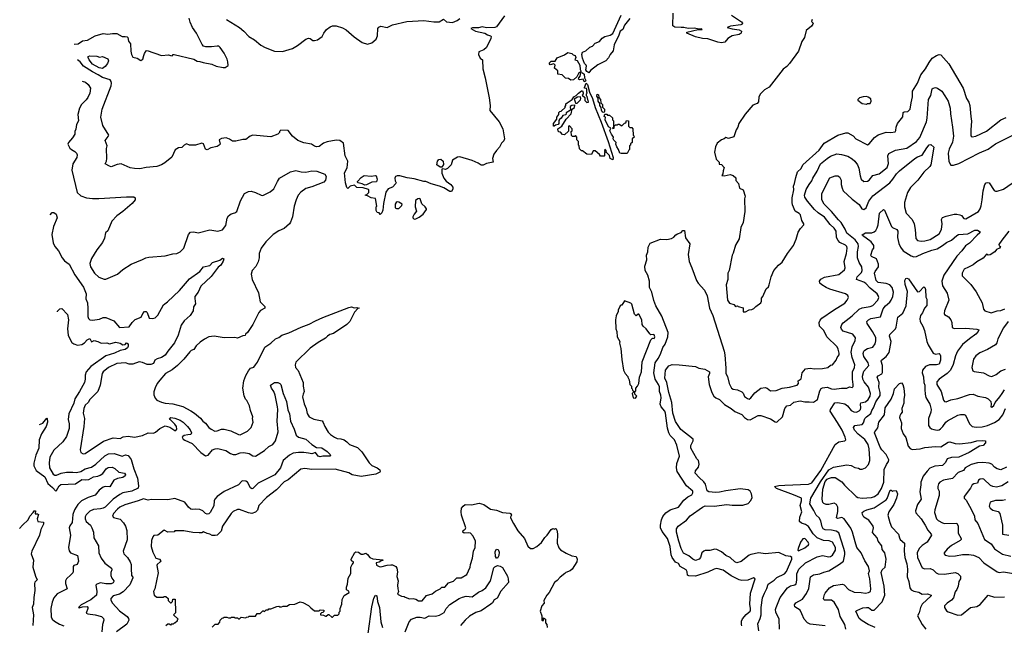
# Model space of a CAD drawing. Extents: x 1771496 to 1971148, y 471553 to 643630.
# Tile 151 of 256: x 1787482 to 1798473, y 559308 to 566064. Entities that reach past the tile are written whole.
import ezdxf

# ---------------------------------------------------------------- set-up
doc = ezdxf.new("R2010")
doc.units = 0

msp = doc.modelspace()

# ---------------------------------------------------------------- linework, layer by layer
at = {"layer": '0CON10XD'}
for points in [[(1788092, 565789), (1788135, 565795), (1788185, 565828), (1788238, 565835), (1788326, 565884), (1788415, 565910), (1788465, 565903), (1788520, 565910), (1788565, 565908), (1788625, 565877), (1788658, 565878), (1788682, 565871), (1788689, 565865), (1788696, 565826), (1788720, 565795), (1788723, 565713), (1788729, 565675), (1788744, 565645), (1788795, 565636), (1788835, 565610), (1788856, 565625), (1788868, 565665), (1788875, 565688), (1788895, 565716), (1788905, 565719), (1789065, 565664), (1789145, 565673), (1789165, 565663), (1789185, 565662), (1789194, 565676), (1789205, 565677), (1789425, 565622), (1789462, 565602), (1789495, 565599), (1789529, 565585), (1789628, 565568), (1789675, 565545), (1789755, 565530), (1789775, 565532), (1789808, 565552), (1789806, 565595), (1789799, 565625), (1789765, 565692), (1789722, 565755), (1789705, 565767), (1789685, 565770), (1789625, 565761), (1789562, 565762), (1789535, 565770), (1789518, 565788), (1789455, 565915), (1789413, 565975), (1789386, 566035), (1789375, 566080)], [(1789790, 566065), (1789935, 565977), (1789986, 565936), (1790042, 565875), (1790105, 565838), (1790175, 565780), (1790223, 565753), (1790325, 565713), (1790415, 565710), (1790528, 565742), (1790585, 565777), (1790675, 565847), (1790705, 565858), (1790723, 565853), (1790755, 565832), (1790775, 565830), (1790805, 565838), (1790857, 565875), (1790877, 565915), (1790906, 565954), (1790948, 565985), (1790975, 565994), (1791015, 565994), (1791085, 565974), (1791125, 565950), (1791215, 565874), (1791305, 565809), (1791365, 565790), (1791415, 565804), (1791462, 565848), (1791478, 565882), (1791482, 565965), (1791491, 565979), (1791515, 565992), (1791583, 565977), (1791644, 566006), (1791805, 566043), (1791995, 566053), (1792105, 566040), (1792165, 566040), (1792215, 566068), (1792245, 566040), (1792315, 566032), (1792365, 566053), (1792395, 566077)], [(1792895, 566105), (1792803, 565985), (1792788, 565975), (1792694, 565974), (1792645, 565985), (1792605, 565973), (1792536, 565974), (1792518, 565965), (1792572, 565935), (1792675, 565915), (1792705, 565895), (1792739, 565885), (1792744, 565875), (1792742, 565855), (1792695, 565755), (1792665, 565729), (1792608, 565705), (1792604, 565676), (1792624, 565634), (1792648, 565615), (1792651, 565515), (1792680, 565415), (1792722, 565192), (1792733, 565105), (1792729, 565049), (1792783, 564987), (1792835, 564924), (1792874, 564845), (1792893, 564735), (1792888, 564712), (1792862, 564688), (1792838, 564642), (1792804, 564606), (1792776, 564564), (1792760, 564515), (1792766, 564474), (1792695, 564460), (1792655, 564442), (1792635, 564442), (1792602, 564465), (1792533, 564493), (1792395, 564533), (1792371, 564529), (1792315, 564498), (1792297, 564445), (1792258, 564405), (1792235, 564393), (1792205, 564400), (1792193, 564397), (1792195, 564350), (1792217, 564295), (1792242, 564262), (1792296, 564226), (1792318, 564195), (1792317, 564173), (1792302, 564148), (1792285, 564147), (1792218, 564188), (1792167, 564207), (1792075, 564234), (1792015, 564258), (1791995, 564260)], [(1794295, 566076), (1794235, 566002), (1794215, 565956), (1794185, 565937), (1794170, 565890), (1794120, 565785), (1794108, 565715), (1794072, 565675), (1794055, 565640), (1794026, 565604), (1793935, 565562), (1793855, 565498), (1793835, 565472), (1793815, 565484), (1793803, 565503), (1793809, 565545), (1793806, 565556), (1793786, 565576), (1793766, 565635), (1793756, 565675), (1793765, 565700), (1793803, 565717), (1793845, 565758), (1793875, 565770), (1793905, 565802), (1793955, 565822), (1793985, 565858), (1794015, 565877), (1794075, 565891), (1794105, 565908), (1794195, 566115)], [(1794865, 565975), (1794795, 565981), (1794774, 565995), (1794778, 566138)], [(1795428, 566115), (1795540, 566040), (1795550, 566025), (1795547, 566015), (1795532, 566005), (1795418, 565992), (1795380, 565975), (1795435, 565960), (1795515, 565952), (1795540, 565935), (1795537, 565915), (1795515, 565897), (1795437, 565883), (1795416, 565874), (1795388, 565855), (1795355, 565813), (1795315, 565807), (1795275, 565814), (1795165, 565851), (1795104, 565854), (1795025, 565871), (1794930, 565915), (1794930, 565925), (1795055, 565953), (1795100, 565955), (1795095, 565960), (1795065, 565957), (1795015, 565969), (1794945, 565966), (1794895, 565977), (1794865, 565975)], [(1796330, 566065), (1796322, 566045), (1796340, 566025), (1796337, 566015), (1796320, 565990), (1796261, 565945), (1796243, 565865), (1796215, 565820), (1796175, 565712), (1796074, 565576), (1796045, 565543), (1796005, 565512), (1795848, 565312), (1795795, 565281), (1795752, 565235), (1795732, 565205), (1795728, 565148), (1795715, 565130), (1795665, 565112), (1795580, 565010), (1795510, 564905), (1795500, 564865), (1795480, 564835), (1795453, 564757), (1795395, 564738), (1795365, 564748), (1795345, 564733), (1795315, 564723), (1795267, 564685), (1795248, 564645), (1795240, 564585), (1795258, 564508), (1795290, 564475), (1795292, 564452), (1795315, 564450), (1795348, 564415), (1795334, 564376), (1795331, 564345), (1795320, 564325), (1795345, 564322), (1795415, 564336), (1795448, 564325), (1795475, 564300), (1795478, 564268), (1795508, 564235), (1795516, 564186), (1795560, 564165), (1795580, 564095), (1795573, 564065), (1795576, 563925), (1795558, 563802), (1795531, 563745), (1795512, 563618), (1795473, 563547), (1795445, 563460), (1795434, 563435), (1795402, 563265), (1795388, 563235), (1795387, 563165), (1795367, 563105), (1795382, 562935), (1795405, 562902), (1795456, 562886), (1795475, 562860), (1795482, 562868), (1795495, 562870), (1795503, 562863), (1795558, 562848), (1795560, 562805), (1795585, 562803)], [(1791995, 564260), (1791885, 564289), (1791808, 564298), (1791725, 564323), (1791695, 564322), (1791677, 564315), (1791670, 564295), (1791674, 564265), (1791684, 564245), (1791681, 564235), (1791645, 564194), (1791596, 564175), (1791570, 564140), (1791543, 564015), (1791535, 563940), (1791525, 563910), (1791505, 563890), (1791495, 563910), (1791472, 563912), (1791462, 563935), (1791462, 563975), (1791470, 563985), (1791455, 564070), (1791405, 564078), (1791365, 564100), (1791340, 564105), (1791358, 564112), (1791380, 564135), (1791380, 564165), (1791375, 564170), (1791315, 564188), (1791245, 564190), (1791218, 564218), (1791172, 564208), (1791145, 564180), (1791135, 564190), (1791119, 564245), (1791109, 564355), (1791138, 564412), (1791144, 564485), (1791117, 564545), (1791097, 564687), (1791055, 564716), (1791015, 564719), (1790915, 564701), (1790874, 564686), (1790825, 564648), (1790797, 564647), (1790775, 564653), (1790740, 564675), (1790655, 564689), (1790588, 564715), (1790527, 564765), (1790478, 564828), (1790397, 564833), (1790383, 564817), (1790382, 564805), (1790365, 564788), (1790285, 564756), (1790084, 564776), (1790054, 564766), (1790005, 564727), (1789974, 564726), (1789895, 564708), (1789858, 564708), (1789825, 564732), (1789786, 564746), (1789735, 564740), (1789708, 564725), (1789720, 564675), (1789710, 564665), (1789685, 564650), (1789615, 564633), (1789575, 564613), (1789555, 564618), (1789535, 564680), (1789515, 564687), (1789445, 564663), (1789377, 564663), (1789345, 564677), (1789318, 564665), (1789293, 564637), (1789255, 564634), (1789217, 564613), (1789181, 564529), (1789104, 564466), (1789065, 564443), (1789013, 564427), (1788894, 564416), (1788825, 564401), (1788765, 564402), (1788715, 564412), (1788615, 564457), (1788572, 564448), (1788505, 564423), (1788485, 564428), (1788438, 564455), (1788452, 564485), (1788456, 564515), (1788453, 564625), (1788458, 564655), (1788436, 564715), (1788471, 564759), (1788476, 564775), (1788411, 564885), (1788388, 564975), (1788404, 565065), (1788502, 565325), (1788506, 565355), (1788505, 565375), (1788492, 565392), (1788405, 565420), (1788360, 565450), (1788295, 565481), (1788195, 565547), (1788159, 565595), (1788129, 565616)], [(1788405, 565521), (1788371, 565525), (1788295, 565568), (1788256, 565615), (1788245, 565641), (1788246, 565654), (1788265, 565660), (1788345, 565656), (1788375, 565647), (1788405, 565652), (1788466, 565626), (1788472, 565605), (1788462, 565575), (1788437, 565543), (1788405, 565521)], [(1793635, 565390), (1793607, 565407), (1793575, 565410), (1793538, 565448), (1793490, 565455), (1793490, 565495), (1793453, 565523), (1793460, 565555), (1793445, 565570), (1793405, 565560), (1793392, 565578), (1793415, 565600), (1793458, 565602), (1793482, 565638), (1793565, 565672), (1793603, 565697), (1793645, 565688), (1793662, 565672), (1793684, 565664), (1793689, 565641), (1793680, 565615), (1793705, 565608), (1793735, 565555), (1793738, 565508), (1793748, 565495), (1793748, 565482), (1793725, 565470), (1793703, 565425), (1793665, 565392), (1793635, 565390)], [(1795585, 562803), (1795625, 562828), (1795655, 562830), (1795678, 562842), (1795698, 562865), (1795756, 562904), (1795764, 562925), (1795763, 562957), (1795778, 562975), (1795815, 563060), (1795840, 563085), (1795850, 563105), (1795872, 563195), (1795900, 563265), (1795952, 563325), (1795995, 563358), (1796054, 563456), (1796120, 563545), (1796151, 563615), (1796173, 563695), (1796197, 563735), (1796236, 563774), (1796236, 563785), (1796214, 563825), (1796198, 563885), (1796185, 563900), (1796138, 563928), (1796109, 563999), (1796104, 564025), (1796107, 564075), (1796125, 564165), (1796120, 564205), (1796133, 564237), (1796146, 564305), (1796164, 564365), (1796205, 564405), (1796224, 564445), (1796405, 564610), (1796462, 564688), (1796615, 564774), (1796705, 564802), (1796725, 564803), (1796785, 564768), (1796815, 564734), (1796945, 564668), (1796965, 564680), (1797025, 564751), (1797065, 564779), (1797155, 564808), (1797205, 564805), (1797255, 564814), (1797262, 564828), (1797266, 564865), (1797281, 564905), (1797340, 564980), (1797345, 565027), (1797355, 565034), (1797395, 565038), (1797422, 565065), (1797432, 565135), (1797448, 565205), (1797449, 565265), (1797505, 565355), (1797543, 565447), (1797595, 565515), (1797633, 565587), (1797669, 565635), (1797715, 565665), (1797745, 565674), (1797765, 565671), (1797853, 565573), (1798015, 565301), (1798053, 565185), (1798077, 565145), (1798090, 565105), (1798098, 564985), (1798107, 564933), (1798098, 564835), (1798099, 564775), (1798104, 564764), (1798115, 564758), (1798155, 564765), (1798275, 564821), (1798435, 564945), (1798495, 564974)], [(1793795, 565370), (1793785, 565376), (1793771, 565401), (1793734, 565394), (1793722, 565402), (1793723, 565415), (1793739, 565435), (1793747, 565473), (1793765, 565471), (1793783, 565455), (1793787, 565415), (1793801, 565385), (1793795, 565370)], [(1788181, 565379), (1788218, 565365), (1788245, 565342), (1788271, 565301), (1788265, 565245), (1788242, 565195), (1788225, 565168), (1788173, 565117), (1788150, 565075), (1788130, 565005), (1788139, 564935), (1788116, 564895), (1788109, 564841), (1788097, 564815), (1788096, 564785), (1788073, 564745), (1788027, 564695), (1788020, 564675), (1788042, 564632), (1788059, 564615), (1788099, 564595), (1788116, 564576), (1788124, 564555), (1788121, 564525), (1788076, 564455), (1788064, 564385), (1788124, 564135), (1788165, 564098), (1788228, 564078), (1788295, 564069), (1788365, 564068), (1788675, 564088), (1788755, 564087), (1788772, 564075), (1788770, 564055), (1788738, 564015), (1788635, 563923), (1788565, 563877), (1788512, 563815), (1788465, 563710), (1788442, 563685), (1788428, 563625), (1788405, 563580), (1788342, 563495), (1788285, 563398), (1788267, 563345), (1788271, 563305), (1788317, 563235), (1788365, 563190), (1788425, 563168), (1788445, 563168), (1788574, 563226), (1788634, 563276), (1788725, 563337), (1788855, 563387), (1788892, 563408), (1788924, 563416), (1789105, 563429), (1789193, 563453), (1789235, 563457), (1789275, 563473), (1789316, 563515), (1789365, 563668), (1789388, 563692), (1789425, 563696), (1789475, 563686), (1789605, 563718), (1789695, 563706), (1789745, 563721), (1789782, 563768), (1789800, 563850), (1789814, 563876), (1789842, 563898), (1789885, 563908), (1789907, 563923), (1789947, 564043), (1789991, 564125), (1790035, 564146), (1790065, 564149), (1790116, 564136), (1790176, 564106), (1790195, 564102), (1790278, 564142), (1790321, 564175), (1790360, 564260), (1790384, 564296), (1790505, 564365), (1790565, 564381), (1790625, 564367), (1790675, 564362), (1790745, 564376), (1790800, 564375), (1790889, 564339), (1790902, 564315), (1790897, 564275), (1790878, 564252), (1790745, 564200), (1790675, 564180), (1790619, 564141), (1790592, 564105), (1790567, 564055), (1790548, 563985), (1790526, 563866), (1790506, 563805), (1790493, 563785), (1790435, 563736), (1790375, 563709), (1790313, 563667), (1790230, 563585), (1790179, 563515), (1790154, 563455), (1790157, 563407), (1790146, 563364), (1790118, 563312), (1790078, 563265), (1790067, 563225), (1790076, 563165), (1790147, 563017), (1790168, 562918), (1790220, 562865), (1790220, 562845), (1790171, 562819), (1790151, 562799), (1790083, 562665), (1790024, 562576), (1790002, 562555), (1789998, 562542), (1789975, 562538), (1789915, 562511), (1789885, 562520), (1789765, 562516), (1789655, 562534), (1789595, 562526), (1789545, 562501), (1789497, 562465), (1789454, 562425), (1789425, 562386), (1789395, 562372), (1789381, 562359), (1789314, 562276), (1789244, 562206), (1789185, 562158), (1789110, 562115), (1789045, 562042), (1789018, 562005), (1788993, 561957), (1788978, 561912), (1788978, 561878), (1788995, 561840), (1789015, 561820), (1789065, 561797), (1789105, 561786), (1789192, 561778), (1789305, 561749), (1789392, 561702), (1789435, 561674), (1789499, 561619), (1789526, 561585), (1789555, 561563), (1789593, 561515), (1789618, 561495), (1789660, 561475), (1789685, 561476), (1789735, 561494), (1789765, 561494), (1789838, 561478), (1789925, 561436), (1789945, 561434), (1790025, 561473), (1790048, 561495), (1790066, 561514), (1790090, 561575), (1790080, 561615), (1790083, 561635), (1790057, 561705), (1790049, 561755), (1790017, 561815), (1790002, 561832), (1789988, 561868), (1789972, 561955), (1789984, 562035), (1790006, 562095), (1790035, 562148), (1790060, 562175), (1790095, 562189), (1790115, 562212), (1790137, 562245), (1790220, 562410), (1790285, 562456), (1790336, 562504), (1790375, 562518), (1790407, 562543), (1790485, 562569), (1790625, 562633), (1790715, 562666), (1790785, 562705), (1790865, 562740), (1791155, 562854), (1791185, 562860), (1791215, 562848), (1791245, 562852), (1791270, 562845), (1791258, 562842), (1791219, 562801), (1791166, 562695), (1791136, 562664), (1790985, 562562), (1790945, 562550), (1790917, 562533), (1790895, 562511), (1790815, 562464), (1790725, 562401), (1790566, 562244), (1790557, 562215), (1790562, 562185), (1790591, 562151), (1790647, 562015), (1790647, 561975), (1790658, 561915), (1790646, 561885), (1790641, 561855), (1790658, 561778), (1790679, 561725), (1790692, 561672), (1790715, 561635), (1790765, 561609), (1790857, 561587), (1790871, 561571), (1790887, 561525), (1790925, 561461), (1790952, 561435), (1790995, 561407), (1791025, 561392), (1791069, 561389), (1791106, 561376), (1791135, 561354), (1791163, 561323), (1791255, 561290), (1791303, 561243), (1791385, 561119), (1791415, 561092), (1791474, 561064), (1791501, 561041), (1791506, 561025), (1791502, 561015), (1791458, 560992), (1791295, 560968), (1791195, 560985), (1791155, 561009), (1791005, 561048), (1790745, 561045), (1790665, 561056), (1790622, 561048), (1790481, 560929), (1790435, 560907), (1790350, 560820), (1790238, 560735), (1790150, 560645), (1790136, 560594), (1790115, 560568), (1790075, 560556), (1790035, 560561), (1789935, 560600), (1789915, 560599), (1789864, 560576), (1789844, 560555), (1789746, 560415), (1789733, 560357), (1789686, 560314), (1789665, 560308), (1789631, 560311), (1789605, 560326), (1789575, 560330), (1789535, 560350), (1789515, 560340), (1789485, 560340), (1789415, 560342), (1789315, 560360), (1789215, 560360), (1789205, 560352), (1789135, 560348), (1789095, 560368), (1789025, 560313), (1788980, 560310), (1788967, 560295), (1788954, 560255), (1788951, 560185), (1788968, 560125), (1789002, 560055), (1789044, 560044), (1789058, 560028), (1789051, 560015), (1789017, 559985), (1789014, 559975), (1789027, 559893), (1788990, 559715), (1788977, 559685), (1788982, 559645), (1789015, 559622), (1789035, 559620), (1789085, 559620), (1789095, 559630), (1789115, 559630), (1789140, 559605), (1789140, 559585), (1789165, 559560), (1789175, 559560), (1789188, 559572), (1789192, 559598), (1789218, 559598), (1789220, 559445), (1789200, 559425), (1789250, 559375), (1789240, 559365), (1789240, 559355), (1789215, 559330), (1789205, 559330), (1789195, 559320), (1789175, 559320), (1789165, 559310), (1789155, 559320), (1789135, 559320), (1789115, 559300)], [(1794105, 564500), (1794074, 564514), (1794065, 564550), (1794032, 564582), (1794030, 564605), (1794015, 564620), (1794010, 564595), (1794020, 564585), (1794010, 564575), (1794010, 564545), (1794005, 564540), (1793965, 564540), (1793955, 564560), (1793905, 564600), (1793885, 564600), (1793865, 564560), (1793813, 564563), (1793765, 564600), (1793755, 564600), (1793733, 564623), (1793727, 564657), (1793720, 564665), (1793720, 564705), (1793700, 564725), (1793700, 564755), (1793685, 564770), (1793675, 564760), (1793655, 564760), (1793642, 564772), (1793640, 564815), (1793650, 564825), (1793650, 564845), (1793618, 564878), (1793610, 564875), (1793608, 564822), (1793565, 564780), (1793542, 564782), (1793518, 564808), (1793502, 564812), (1793492, 564822), (1793490, 564845), (1793533, 564877), (1793582, 564955), (1793640, 565015), (1793650, 565065), (1793674, 565086), (1793680, 565110), (1793644, 565106), (1793629, 565095), (1793630, 565055), (1793584, 565026), (1793577, 565003), (1793546, 564994), (1793528, 564965), (1793508, 564952), (1793501, 564939), (1793501, 564905), (1793495, 564893), (1793462, 564888), (1793450, 564875), (1793440, 564875), (1793440, 564905), (1793477, 564953), (1793480, 564975), (1793500, 565005), (1793502, 565028), (1793512, 565038), (1793528, 565042), (1793570, 565085), (1793570, 565095), (1793580, 565105), (1793580, 565125), (1793592, 565138), (1793650, 565175), (1793667, 565203), (1793695, 565217), (1793719, 565245), (1793755, 565271), (1793765, 565270), (1793773, 565247), (1793772, 565235), (1793763, 565223), (1793790, 565195), (1793792, 565162), (1793815, 565140), (1793830, 565145), (1793817, 565207), (1793810, 565215), (1793810, 565235), (1793818, 565245), (1793812, 565255), (1793814, 565285), (1793808, 565295), (1793788, 565298), (1793786, 565306), (1793805, 565354), (1793820, 565340), (1793844, 565254), (1793876, 565186), (1793908, 565085), (1793975, 564922), (1794051, 564705), (1794108, 564525), (1794105, 564500)], [(1794609, 562285), (1794635, 562334), (1794660, 562405), (1794688, 562445), (1794719, 562525), (1794720, 562575), (1794649, 562755), (1794583, 562873), (1794561, 562931), (1794540, 563025), (1794513, 563075), (1794513, 563145), (1794494, 563214), (1794466, 563265), (1794459, 563315), (1794483, 563385), (1794480, 563435), (1794493, 563475), (1794499, 563525), (1794519, 563571), (1794635, 563615), (1794705, 563613), (1794758, 563622), (1794784, 563636), (1794808, 563662), (1794825, 563676), (1794865, 563690), (1794885, 563711), (1794903, 563713), (1794915, 563632), (1794964, 563565), (1794945, 563445), (1794954, 563365), (1794986, 563295), (1795036, 563155), (1795055, 563123), (1795128, 563045), (1795155, 562983), (1795182, 562845), (1795221, 562765), (1795345, 562365), (1795354, 562325), (1795364, 562175), (1795365, 562117), (1795382, 562085), (1795401, 562005), (1795427, 561955), (1795445, 561941), (1795495, 561934), (1795545, 561911), (1795558, 561898), (1795575, 561862), (1795605, 561837), (1795625, 561831), (1795645, 561846), (1795688, 561902), (1795755, 561955), (1795805, 561961), (1795826, 561955), (1795865, 561925), (1795925, 561928), (1795995, 561955), (1796074, 561966), (1796162, 561988), (1796176, 562004), (1796174, 562036), (1796205, 562058), (1796216, 562125), (1796255, 562169), (1796305, 562177), (1796355, 562170), (1796445, 562172), (1796505, 562184), (1796535, 562208), (1796555, 562212), (1796597, 562265), (1796607, 562295), (1796629, 562325), (1796631, 562345), (1796618, 562388), (1796606, 562416), (1796493, 562525), (1796458, 562595), (1796411, 562645), (1796407, 562685), (1796417, 562713), (1796438, 562735), (1796567, 562823), (1796695, 562900), (1796721, 562935), (1796733, 562965), (1796725, 562988), (1796702, 563005), (1796526, 563056), (1796486, 563075), (1796435, 563106), (1796416, 563125), (1796411, 563145), (1796425, 563169), (1796465, 563191), (1796625, 563222), (1796690, 563275), (1796698, 563295), (1796684, 563365), (1796712, 563455), (1796721, 563515), (1796715, 563535), (1796700, 563550), (1796639, 563579), (1796619, 563599), (1796601, 563635), (1796597, 563705), (1796575, 563738), (1796529, 563779), (1796465, 563860), (1796395, 563910), (1796355, 563947), (1796275, 564041), (1796247, 564085), (1796243, 564105), (1796261, 564169), (1796294, 564226), (1796326, 564265), (1796337, 564295), (1796385, 564375), (1796421, 564455), (1796495, 564516), (1796535, 564540), (1796605, 564566), (1796655, 564561), (1796725, 564543), (1796775, 564511), (1796805, 564485), (1796835, 564444), (1796848, 564408), (1796863, 564323), (1796876, 564285), (1796905, 564258), (1796945, 564261), (1796965, 564275), (1797004, 564326), (1797075, 564345), (1797166, 564414), (1797179, 564461), (1797172, 564545), (1797185, 564570), (1797260, 564610), (1797385, 564632), (1797494, 564705), (1797529, 564751), (1797605, 564925), (1797614, 564965), (1797629, 565175), (1797652, 565218), (1797669, 565291), (1797679, 565301), (1797705, 565308), (1797728, 565298), (1797775, 565266), (1797810, 565215), (1797846, 565155), (1797869, 565075), (1797872, 565015), (1797897, 564865), (1797905, 564765), (1797895, 564697), (1797859, 564621), (1797846, 564576), (1797855, 564482), (1797875, 564441), (1797905, 564439), (1797965, 564459), (1798195, 564577), (1798295, 564620), (1798375, 564678), (1798605, 564795)], [(1793690, 565130), (1793705, 565132), (1793741, 565169), (1793748, 565185), (1793743, 565203), (1793709, 565201), (1793673, 565177), (1793690, 565130)], [(1793995, 565030), (1793985, 565037), (1793976, 565055), (1793973, 565085), (1793960, 565105), (1793958, 565128), (1793941, 565155), (1793938, 565188), (1793925, 565210), (1793928, 565232), (1793943, 565225), (1793948, 565195), (1793967, 565175), (1793968, 565135), (1793988, 565118), (1793988, 565088), (1794010, 565065), (1794012, 565038), (1794005, 565032), (1793995, 565030)], [(1796935, 565122), (1796945, 565130), (1796975, 565130), (1796988, 565155), (1796985, 565180), (1796955, 565200), (1796935, 565208), (1796897, 565203), (1796858, 565192), (1796840, 565175), (1796840, 565165), (1796885, 565130), (1796935, 565122)], [(1794265, 564570), (1794195, 564570), (1794182, 564575), (1794168, 564615), (1794148, 564645), (1794138, 564675), (1794140, 564695), (1794115, 564718), (1794108, 564735), (1794110, 564755), (1794087, 564785), (1794070, 564825), (1794080, 564855), (1794055, 564868), (1794019, 564945), (1794020, 564975), (1794008, 564985), (1794015, 565010), (1794035, 565010), (1794045, 565000), (1794068, 564998), (1794098, 564968), (1794100, 564945), (1794110, 564935), (1794110, 564865), (1794100, 564855), (1794105, 564850), (1794118, 564852), (1794120, 564875), (1794135, 564890), (1794155, 564890), (1794162, 564898), (1794175, 564900), (1794205, 564880), (1794232, 564908), (1794248, 564912), (1794255, 564940), (1794280, 564935), (1794280, 564875), (1794292, 564862), (1794315, 564860), (1794328, 564848), (1794330, 564775), (1794338, 564768), (1794340, 564755), (1794320, 564735), (1794320, 564695), (1794302, 564678), (1794300, 564665), (1794290, 564655), (1794290, 564615), (1794282, 564608), (1794265, 564570)], [(1794840, 560245), (1794814, 560346), (1794816, 560385), (1794832, 560415), (1794925, 560482), (1794965, 560529), (1795103, 560627), (1795135, 560640), (1795235, 560638), (1795377, 560657), (1795435, 560649), (1795555, 560647), (1795614, 560665), (1795645, 560699), (1795657, 560735), (1795650, 560775), (1795635, 560805), (1795615, 560818), (1795525, 560829), (1795365, 560808), (1795295, 560792), (1795250, 560790), (1795175, 560797), (1795158, 560808), (1795138, 560882), (1795120, 560910), (1795066, 560956), (1795023, 561005), (1795025, 561030), (1795059, 561071), (1795069, 561105), (1795060, 561145), (1795042, 561165), (1794975, 561285), (1794975, 561315), (1795000, 561365), (1795001, 561385), (1794862, 561492), (1794803, 561583), (1794773, 561673), (1794761, 561795), (1794728, 561905), (1794707, 562017), (1794683, 562065), (1794692, 562155), (1794728, 562202), (1794765, 562217), (1794844, 562214), (1795025, 562196), (1795065, 562178), (1795130, 562165), (1795184, 562135), (1795184, 562115), (1795169, 562081), (1795179, 561995), (1795209, 561905), (1795231, 561865), (1795254, 561845), (1795296, 561827), (1795350, 561770), (1795425, 561725), (1795465, 561692), (1795545, 561661), (1795575, 561625), (1795605, 561603), (1795635, 561599), (1795725, 561647), (1795755, 561649), (1795862, 561612), (1795915, 561578), (1795935, 561572), (1795996, 561635), (1796022, 561725), (1796046, 561756), (1796085, 561764), (1796125, 561796), (1796195, 561813), (1796245, 561799), (1796295, 561802), (1796345, 561796), (1796389, 561825), (1796415, 561924), (1796430, 561950), (1796445, 561958), (1796495, 561965), (1796546, 561946), (1796575, 561942), (1796655, 561955), (1796715, 561955), (1796745, 561967), (1796775, 561962), (1796785, 561970), (1796788, 561995), (1796778, 562055), (1796780, 562135), (1796801, 562185), (1796806, 562215), (1796775, 562294), (1796763, 562355), (1796776, 562415), (1796808, 562485), (1796813, 562515), (1796784, 562554), (1796675, 562589), (1796655, 562612), (1796649, 562629), (1796658, 562662), (1796675, 562681), (1796775, 562760), (1796855, 562834), (1796885, 562848), (1796975, 562863), (1797005, 562874), (1797060, 562935), (1797071, 562965), (1797067, 562987), (1797056, 563005), (1796977, 563067), (1796929, 563119), (1796905, 563136), (1796824, 563165), (1796831, 563195), (1796878, 563245), (1796888, 563265), (1796882, 563305), (1796853, 563355), (1796836, 563406), (1796835, 563475), (1796846, 563535), (1796842, 563565), (1796808, 563608), (1796715, 563682), (1796697, 563727), (1796651, 563801), (1796622, 563832), (1796545, 563923), (1796461, 564005), (1796435, 564055), (1796435, 564123), (1796525, 564299), (1796585, 564322), (1796615, 564321), (1796635, 564310), (1796654, 564275), (1796652, 564225), (1796663, 564183), (1796676, 564156), (1796775, 564061), (1796853, 564003), (1796882, 563955), (1796905, 563948), (1796930, 563965), (1796960, 564040), (1797005, 564097), (1797195, 564245), (1797230, 564285), (1797270, 564345), (1797305, 564376), (1797475, 564517), (1797505, 564535), (1797558, 564552), (1797608, 564635), (1797635, 564666), (1797655, 564672), (1797685, 564640), (1797654, 564445), (1797641, 564425), (1797576, 564364), (1797510, 564275), (1797425, 564193), (1797392, 564135), (1797358, 564025), (1797360, 563975), (1797377, 563905), (1797445, 563834), (1797467, 563785), (1797479, 563725), (1797485, 563623), (1797505, 563602), (1797547, 563593), (1797585, 563595), (1797645, 563613), (1797748, 563675), (1797771, 563725), (1797781, 563785), (1797771, 563835), (1797784, 563856), (1797825, 563872), (1797915, 563894), (1797944, 563894), (1797978, 563888), (1797995, 563878), (1798022, 563845), (1798045, 563844), (1798185, 563924), (1798205, 563955), (1798214, 563986), (1798228, 564055), (1798238, 564155), (1798255, 564227), (1798271, 564245), (1798285, 564249), (1798305, 564242), (1798360, 564160), (1798375, 564152), (1798395, 564152), (1798466, 564174), (1798561, 564239)], [(1792175, 564418), (1792139, 564445), (1792147, 564485), (1792160, 564505), (1792185, 564508), (1792208, 564485), (1792213, 564447), (1792195, 564420), (1792175, 564418)], [(1791335, 564218), (1791305, 564232), (1791262, 564242), (1791252, 564252), (1791252, 564258), (1791295, 564303), (1791326, 564324), (1791405, 564320), (1791455, 564327), (1791462, 564322), (1791474, 564285), (1791465, 564256), (1791415, 564251), (1791355, 564220), (1791335, 564218)], [(1791885, 563840), (1791905, 563842), (1791941, 563859), (1791986, 563894), (1792022, 563945), (1792022, 563955), (1792007, 563975), (1791970, 564010), (1791954, 564064), (1791945, 564070), (1791925, 564066), (1791902, 564045), (1791898, 563975), (1791912, 563928), (1791884, 563896), (1791870, 563865), (1791870, 563855), (1791885, 563840)], [(1791687, 563957), (1791715, 563958), (1791748, 563992), (1791750, 564005), (1791715, 564029), (1791695, 564031), (1791684, 564025), (1791672, 564005), (1791674, 563964), (1791687, 563957)], [(1787822, 563886), (1787845, 563911), (1787865, 563913), (1787890, 563895), (1787901, 563855), (1787859, 563755), (1787842, 563668), (1787856, 563575), (1787875, 563535), (1787914, 563485), (1787955, 563406), (1787982, 563375), (1788035, 563335), (1788097, 563217), (1788195, 563081), (1788224, 563005), (1788222, 562948), (1788240, 562905), (1788242, 562842), (1788243, 562753), (1788250, 562730), (1788265, 562716), (1788295, 562713), (1788373, 562724), (1788415, 562740), (1788445, 562740), (1788535, 562706), (1788595, 562629), (1788705, 562639), (1788738, 562685), (1788772, 562718), (1788839, 562745), (1788856, 562785), (1788875, 562808), (1788895, 562808), (1788906, 562796), (1788926, 562735), (1788965, 562729), (1788995, 562739), (1789025, 562766), (1789089, 562881), (1789134, 562915), (1789268, 563042), (1789379, 563171), (1789494, 563256), (1789535, 563308), (1789605, 563320), (1789635, 563356), (1789718, 563382), (1789745, 563402), (1789762, 563395), (1789755, 563370), (1789726, 563325), (1789698, 563302), (1789620, 563200), (1789505, 563091), (1789474, 563025), (1789439, 562975), (1789436, 562955), (1789445, 562895), (1789422, 562859), (1789420, 562815), (1789386, 562765), (1789317, 562703), (1789286, 562655), (1789251, 562545), (1789212, 562458), (1789135, 562366), (1789108, 562322), (1789065, 562294), (1789018, 562282), (1788990, 562265), (1788975, 562229), (1788945, 562219), (1788905, 562217), (1788855, 562239), (1788815, 562246), (1788745, 562221), (1788705, 562222), (1788665, 562235), (1788565, 562228), (1788475, 562182), (1788415, 562135), (1788403, 562115), (1788380, 561985), (1788354, 561916), (1788265, 561828), (1788246, 561794), (1788215, 561762), (1788198, 561725), (1788191, 561675), (1788205, 561615), (1788200, 561525), (1788156, 561265), (1788166, 561236), (1788189, 561219), (1788215, 561226), (1788419, 561361), (1788525, 561398), (1788605, 561393), (1788639, 561411), (1788695, 561416), (1788765, 561405), (1788855, 561426), (1788915, 561453), (1788975, 561450), (1788999, 561461), (1789048, 561502), (1789105, 561532), (1789158, 561518), (1789215, 561480), (1789225, 561481), (1789236, 561495), (1789234, 561525), (1789215, 561553), (1789162, 561605), (1789156, 561615), (1789168, 561625), (1789215, 561620), (1789274, 561595), (1789306, 561575), (1789355, 561527), (1789385, 561488), (1789401, 561455), (1789392, 561438), (1789358, 561432), (1789317, 561425), (1789302, 561415), (1789297, 561405), (1789309, 561385), (1789325, 561372), (1789408, 561335), (1789505, 561237), (1789555, 561200), (1789585, 561207), (1789635, 561265), (1789665, 561278), (1789695, 561281), (1789785, 561259), (1789834, 561224), (1789865, 561212), (1789895, 561213), (1789945, 561230), (1789985, 561235), (1790045, 561226), (1790085, 561197), (1790116, 561194), (1790215, 561257), (1790265, 561301), (1790307, 561325), (1790338, 561365), (1790366, 561465), (1790358, 561585), (1790365, 561715), (1790362, 561745), (1790334, 561874), (1790320, 561915), (1790293, 561955), (1790283, 561985), (1790325, 562018), (1790365, 562016), (1790386, 562005), (1790396, 561995), (1790423, 561895), (1790460, 561805), (1790475, 561713), (1790494, 561665), (1790506, 561585), (1790545, 561496), (1790567, 561427), (1790595, 561406), (1790675, 561386), (1790745, 561325), (1790795, 561291), (1790856, 561286), (1790915, 561247), (1790947, 561215), (1790953, 561205), (1790946, 561194), (1790866, 561194), (1790835, 561187), (1790815, 561194), (1790785, 561236), (1790745, 561222), (1790707, 561227), (1790655, 561237), (1790595, 561237), (1790535, 561227), (1790495, 561206), (1790423, 561145), (1790395, 561065), (1790331, 560985), (1790143, 560895), (1790085, 560834), (1790075, 560831), (1790060, 560840), (1790024, 560905), (1790005, 560917), (1789975, 560920), (1789962, 560915), (1789925, 560875), (1789765, 560799), (1789686, 560745), (1789662, 560715), (1789654, 560696), (1789649, 560641), (1789609, 560565), (1789595, 560550), (1789575, 560548), (1789555, 560555), (1789526, 560586), (1789495, 560599), (1789445, 560602), (1789415, 560598), (1789394, 560604), (1789365, 560624), (1789325, 560680), (1789215, 560722), (1789135, 560708), (1788949, 560711), (1788915, 560704), (1788865, 560718), (1788805, 560695), (1788655, 560650), (1788601, 560625), (1788575, 560603), (1788531, 560555), (1788519, 560525), (1788531, 560511), (1788605, 560492), (1788642, 560452), (1788664, 560415), (1788680, 560365), (1788682, 560262), (1788636, 560135), (1788646, 560105), (1788685, 560064), (1788716, 560015), (1788727, 559985), (1788727, 559943), (1788730, 559865), (1788746, 559846), (1788746, 559836), (1788711, 559759), (1788638, 559682), (1788595, 559656), (1788525, 559635), (1788499, 559605), (1788500, 559590), (1788519, 559555), (1788595, 559468), (1788682, 559405), (1788697, 559385), (1788702, 559365), (1788679, 559321), (1788564, 559235)], [(1795962, 559375), (1795923, 559455), (1795921, 559485), (1795928, 559505), (1795973, 559617), (1796054, 559726), (1796085, 559749), (1796135, 559758), (1796150, 559770), (1796158, 559812), (1796159, 559881), (1796179, 559935), (1796255, 560004), (1796385, 560073), (1796445, 560086), (1796515, 560073), (1796535, 560076), (1796555, 560092), (1796590, 560145), (1796589, 560175), (1796555, 560235), (1796520, 560250), (1796455, 560255), (1796383, 560283), (1796338, 560328), (1796289, 560409), (1796255, 560433), (1796208, 560448), (1796189, 560465), (1796190, 560515), (1796214, 560575), (1796194, 560645), (1796208, 560695), (1796208, 560725), (1796120, 560765), (1795930, 560835), (1795910, 560855), (1795955, 560866), (1796025, 560872), (1796286, 560884), (1796325, 560896), (1796425, 561035), (1796584, 561326), (1796626, 561355), (1796694, 561366), (1796703, 561375), (1796698, 561405), (1796665, 561485), (1796610, 561570), (1796529, 561695), (1796532, 561715), (1796582, 561788), (1796615, 561792), (1796695, 561777), (1796723, 561755), (1796765, 561705), (1796795, 561689), (1796825, 561687), (1796855, 561701), (1796868, 561715), (1796873, 561735), (1796867, 561775), (1796872, 561788), (1796925, 561799), (1796955, 561827), (1796975, 561863), (1796978, 561895), (1796956, 561965), (1796909, 562025), (1796895, 562055), (1796892, 562088), (1796905, 562144), (1796961, 562205), (1796953, 562235), (1796904, 562305), (1796899, 562341), (1796904, 562365), (1796915, 562378), (1796946, 562395), (1797005, 562412), (1797032, 562448), (1797039, 562481), (1797038, 562518), (1797002, 562585), (1796944, 562675), (1796939, 562695), (1796957, 562715), (1796985, 562730), (1797090, 562750), (1797120, 562840), (1797147, 562873), (1797195, 562911), (1797211, 562935), (1797228, 562975), (1797238, 563025), (1797223, 563075), (1797196, 563105), (1797155, 563121), (1797065, 563133), (1797043, 563155), (1797026, 563235), (1797033, 563255), (1797069, 563305), (1797068, 563338), (1797048, 563395), (1796992, 563422), (1796983, 563435), (1797002, 563495), (1797016, 563515), (1797016, 563545), (1796987, 563585), (1796891, 563655), (1796888, 563665), (1796923, 563687), (1796993, 563687), (1797022, 563698), (1797039, 563711), (1797055, 563740), (1797066, 563775), (1797081, 563905), (1797125, 563948), (1797135, 563940), (1797215, 563756), (1797225, 563744), (1797272, 563722), (1797284, 563705), (1797281, 563635), (1797296, 563566), (1797316, 563525), (1797346, 563485), (1797435, 563428), (1797465, 563418), (1797495, 563422), (1797565, 563457), (1797665, 563493), (1797723, 563507), (1797785, 563544), (1797830, 563580), (1797885, 563603), (1797944, 563656), (1797963, 563667), (1798065, 563676), (1798145, 563716), (1798175, 563717), (1798205, 563698), (1798202, 563685), (1798169, 563661), (1798085, 563570), (1798040, 563540), (1798001, 563485), (1797944, 563426), (1797800, 563215), (1797776, 563145), (1797782, 563095), (1797834, 563014), (1797855, 562935), (1797806, 562815), (1797801, 562785), (1797806, 562776), (1797849, 562749), (1797876, 562716), (1797887, 562685), (1797890, 562630), (1797915, 562619), (1798045, 562621), (1798165, 562612), (1798189, 562605), (1798183, 562585), (1798156, 562555), (1798084, 562504), (1798005, 562441), (1797950, 562365), (1797928, 562315), (1797904, 562216), (1797872, 562155), (1797834, 562116), (1797746, 562054), (1797722, 562025), (1797722, 561995), (1797768, 561915), (1797795, 561820), (1797805, 561805), (1797825, 561800), (1797875, 561824), (1797955, 561838), (1798085, 561882), (1798126, 561886), (1798178, 561865), (1798265, 561850), (1798293, 561835), (1798322, 561805), (1798328, 561775), (1798323, 561745), (1798333, 561743), (1798355, 561761), (1798373, 561795), (1798423, 561855), (1798448, 561895), (1798475, 561936)], [(1798524, 563705), (1798444, 563606), (1798413, 563555), (1798415, 563540), (1798430, 563535), (1798420, 563515), (1798385, 563500), (1798366, 563474), (1798315, 563440), (1798295, 563437), (1798275, 563447), (1798237, 563403), (1798165, 563364), (1798125, 563330), (1798075, 563304), (1798025, 563281), (1798002, 563235), (1798002, 563205), (1798098, 563108), (1798158, 563028), (1798226, 562905), (1798242, 562835), (1798257, 562815), (1798325, 562794), (1798395, 562815), (1798435, 562819), (1798481, 562839)], [(1796475, 559301), (1796305, 559322), (1796275, 559337), (1796241, 559375), (1796215, 559436), (1796195, 559476), (1796136, 559515), (1796133, 559535), (1796145, 559559), (1796220, 559600), (1796267, 559663), (1796292, 559718), (1796311, 559849), (1796345, 559870), (1796415, 559882), (1796458, 559902), (1796515, 559917), (1796635, 559990), (1796679, 560025), (1796694, 560096), (1796693, 560125), (1796683, 560163), (1796625, 560339), (1796595, 560359), (1796545, 560369), (1796475, 560371), (1796451, 560385), (1796439, 560405), (1796427, 560475), (1796406, 560505), (1796373, 560535), (1796348, 560588), (1796301, 560661), (1796315, 560725), (1796422, 560908), (1796515, 561041), (1796565, 561073), (1796715, 561099), (1796765, 561090), (1796805, 561069), (1796845, 561061), (1796865, 561051), (1796885, 561050), (1796925, 561066), (1796958, 561102), (1796973, 561145), (1796973, 561165), (1796964, 561275), (1796953, 561325), (1796915, 561380), (1796841, 561441), (1796800, 561485), (1796790, 561515), (1796804, 561536), (1796885, 561549), (1796902, 561568), (1796918, 561615), (1796935, 561635), (1796985, 561669), (1796995, 561705), (1797013, 561735), (1797038, 561802), (1797088, 561872), (1797089, 561905), (1797071, 561965), (1797075, 562015), (1797056, 562075), (1797065, 562090), (1797105, 562113), (1797113, 562127), (1797112, 562205), (1797098, 562255), (1797104, 562266), (1797155, 562305), (1797189, 562351), (1797210, 562475), (1797193, 562535), (1797197, 562553), (1797257, 562615), (1797266, 562635), (1797284, 562745), (1797340, 562790), (1797378, 562872), (1797393, 563033), (1797365, 563108), (1797362, 563155), (1797375, 563178), (1797385, 563180), (1797405, 563171), (1797505, 563028), (1797525, 563031), (1797575, 563083), (1797585, 563078), (1797592, 563052), (1797598, 562968), (1797610, 562945), (1797610, 562885), (1797608, 562875), (1797583, 562847), (1797561, 562795), (1797538, 562762), (1797529, 562725), (1797534, 562695), (1797564, 562645), (1797583, 562595), (1797607, 562475), (1797623, 562435), (1797679, 562345), (1797705, 562333), (1797745, 562341), (1797755, 562333), (1797761, 562315), (1797762, 562265), (1797745, 562222), (1797715, 562213), (1797638, 562212), (1797594, 562195), (1797560, 562155), (1797556, 562125), (1797571, 562081), (1797576, 562016), (1797588, 561985), (1797587, 561937), (1797589, 561885), (1797598, 561848), (1797641, 561775), (1797656, 561715), (1797654, 561685), (1797629, 561615), (1797629, 561535), (1797643, 561513), (1797661, 561501), (1797685, 561491), (1797725, 561486), (1797745, 561488), (1797762, 561498), (1797789, 561525), (1797822, 561575), (1797841, 561589), (1797955, 561653), (1797985, 561659), (1798025, 561659), (1798041, 561651), (1798084, 561555), (1798115, 561525), (1798158, 561518), (1798225, 561520), (1798285, 561535), (1798365, 561571), (1798415, 561604), (1798456, 561654), (1798485, 561725)], [(1794355, 561840), (1794370, 561865), (1794350, 561885), (1794350, 561915), (1794360, 561925), (1794360, 561955), (1794380, 561975), (1794392, 562005), (1794400, 562075), (1794422, 562135), (1794432, 562248), (1794528, 562492), (1794545, 562510), (1794565, 562508), (1794571, 562525), (1794565, 562548), (1794555, 562552), (1794528, 562548), (1794515, 562558), (1794477, 562615), (1794442, 562645), (1794430, 562665), (1794428, 562715), (1794395, 562780), (1794385, 562780), (1794365, 562760), (1794345, 562780), (1794315, 562890), (1794305, 562900), (1794235, 562928), (1794205, 562880), (1794195, 562880), (1794185, 562870), (1794162, 562825), (1794162, 562808), (1794141, 562759), (1794132, 562715), (1794138, 562615), (1794148, 562585), (1794152, 562525), (1794180, 562475), (1794178, 562455), (1794194, 562394), (1794204, 562274), (1794224, 562154), (1794240, 562115), (1794270, 562085), (1794270, 562075), (1794287, 562047), (1794293, 561993), (1794310, 561975), (1794310, 561955), (1794320, 561945), (1794322, 561932), (1794340, 561915), (1794320, 561895), (1794330, 561845), (1794355, 561840)], [(1787903, 562804), (1787905, 562812), (1787932, 562838), (1787952, 562842), (1788016, 562776), (1788028, 562715), (1788017, 562615), (1788024, 562544), (1788045, 562495), (1788065, 562464), (1788085, 562447), (1788127, 562433), (1788175, 562441), (1788205, 562460), (1788235, 562493), (1788265, 562508), (1788285, 562471), (1788315, 562484), (1788354, 562474), (1788390, 562455), (1788455, 562459), (1788485, 562449), (1788555, 562466), (1788605, 562456), (1788635, 562438), (1788658, 562442), (1788675, 562459), (1788695, 562446), (1788695, 562420), (1788685, 562403), (1788661, 562385), (1788605, 562375), (1788540, 562345), (1788445, 562315), (1788278, 562195), (1788225, 562135), (1788212, 562098), (1788215, 562055), (1788204, 562015), (1788150, 561915), (1788097, 561835), (1788087, 561785), (1788032, 561665), (1788022, 561605), (1788034, 561554), (1788034, 561505), (1788006, 561415), (1787964, 561356), (1787865, 561262), (1787819, 561185), (1787812, 561122), (1787814, 561066), (1787855, 560994), (1787873, 560983), (1787894, 560984), (1787946, 561004), (1788005, 561015), (1788075, 561017), (1788115, 561011), (1788165, 561025), (1788215, 561054), (1788285, 561071), (1788331, 561105), (1788433, 561197), (1788475, 561221), (1788536, 561226), (1788625, 561196), (1788665, 561208), (1788692, 561202), (1788725, 561158), (1788755, 561053), (1788799, 560950), (1788807, 560865), (1788803, 560837), (1788735, 560804), (1788635, 560784), (1788602, 560768), (1788525, 560715), (1788435, 560625), (1788415, 560613), (1788385, 560607), (1788305, 560598), (1788265, 560582), (1788225, 560540), (1788214, 560516), (1788213, 560495), (1788226, 560466), (1788271, 560425), (1788288, 560395), (1788306, 560345), (1788311, 560285), (1788362, 560195), (1788367, 560115), (1788393, 560055), (1788431, 560001), (1788509, 559945), (1788512, 559925), (1788501, 559895), (1788499, 559865), (1788511, 559835), (1788534, 559805), (1788534, 559795), (1788525, 559780), (1788505, 559772), (1788445, 559770), (1788385, 559781), (1788342, 559768), (1788334, 559755), (1788344, 559685), (1788338, 559645), (1788278, 559592), (1788167, 559535), (1788138, 559505), (1788145, 559501), (1788185, 559513), (1788235, 559516), (1788244, 559505), (1788243, 559495), (1788223, 559443), (1788242, 559435), (1788325, 559425), (1788395, 559406), (1788419, 559385), (1788422, 559365), (1788405, 559315), (1788399, 559235)], [(1798517, 562695), (1798464, 562625), (1798401, 562505), (1798390, 562460), (1798375, 562437), (1798284, 562386), (1798201, 562349), (1798155, 562314), (1798131, 562275), (1798110, 562185), (1798123, 562145), (1798138, 562138), (1798243, 562123), (1798305, 562092), (1798335, 562084), (1798382, 562105), (1798435, 562147), (1798485, 562166)], [(1795542, 559302), (1795539, 559315), (1795541, 559355), (1795551, 559379), (1795591, 559429), (1795635, 559464), (1795639, 559475), (1795642, 559495), (1795633, 559545), (1795640, 559665), (1795693, 559825), (1795675, 559836), (1795610, 559810), (1795545, 559808), (1795514, 559815), (1795425, 559859), (1795335, 559922), (1795265, 559940), (1795235, 559935), (1795165, 559902), (1795025, 559856), (1794950, 559860), (1794938, 559868), (1794933, 559905), (1794921, 559925), (1794854, 559964), (1794836, 559996), (1794802, 560012), (1794765, 560064), (1794755, 560095), (1794743, 560185), (1794715, 560275), (1794656, 560355), (1794637, 560395), (1794635, 560425), (1794645, 560485), (1794660, 560520), (1794695, 560562), (1794745, 560595), (1794835, 560625), (1794897, 560703), (1794939, 560741), (1794984, 560765), (1794997, 560785), (1794997, 560805), (1794925, 560865), (1794821, 561025), (1794814, 561065), (1794817, 561113), (1794846, 561195), (1794819, 561319), (1794791, 561375), (1794745, 561425), (1794729, 561455), (1794715, 561507), (1794692, 561675), (1794684, 561695), (1794643, 561745), (1794630, 561775), (1794642, 561845), (1794640, 561875), (1794625, 561915), (1794625, 561967), (1794615, 561995), (1794577, 562055), (1794561, 562125), (1794576, 562234), (1794609, 562285)], [(1796704, 559265), (1796693, 559315), (1796643, 559405), (1796623, 559485), (1796576, 559566), (1796545, 559590), (1796468, 559588), (1796458, 559595), (1796456, 559606), (1796465, 559652), (1796473, 559665), (1796523, 559727), (1796565, 559753), (1796667, 559767), (1796685, 559758), (1796736, 559706), (1796797, 559677), (1796875, 559675), (1796925, 559666), (1796958, 559672), (1796978, 559685), (1796982, 559715), (1796971, 559825), (1796956, 559885), (1796967, 559915), (1796957, 559965), (1796915, 560028), (1796877, 560117), (1796826, 560175), (1796808, 560238), (1796779, 560345), (1796761, 560391), (1796685, 560496), (1796661, 560512), (1796615, 560501), (1796599, 560505), (1796616, 560576), (1796615, 560625), (1796600, 560655), (1796575, 560670), (1796515, 560655), (1796485, 560654), (1796460, 560665), (1796449, 560679), (1796441, 560715), (1796449, 560825), (1796475, 560913), (1796495, 560937), (1796510, 560945), (1796546, 560956), (1796585, 560955), (1796659, 560909), (1796690, 560870), (1796819, 560745), (1796839, 560735), (1796885, 560727), (1796992, 560735), (1797023, 560745), (1797065, 560775), (1797104, 560835), (1797127, 560905), (1797132, 561045), (1797159, 561101), (1797182, 561135), (1797185, 561155), (1797153, 561215), (1797105, 561265), (1797087, 561295), (1797026, 561454), (1797028, 561465), (1797060, 561510), (1797071, 561575), (1797135, 561654), (1797145, 561735), (1797211, 561829), (1797237, 561895), (1797249, 561945), (1797305, 562006), (1797325, 562013), (1797339, 561995), (1797352, 561955), (1797361, 561875), (1797351, 561825), (1797352, 561785), (1797331, 561725), (1797334, 561685), (1797320, 561665), (1797306, 561645), (1797303, 561625), (1797324, 561566), (1797322, 561502), (1797346, 561445), (1797373, 561403), (1797400, 561305), (1797421, 561281), (1797445, 561269), (1797535, 561277), (1797585, 561290), (1797705, 561301), (1797765, 561300), (1797845, 561350), (1797864, 561356), (1797925, 561336), (1797975, 561333), (1798105, 561347), (1798165, 561364), (1798235, 561371), (1798262, 561365), (1798263, 561345), (1798236, 561315), (1798195, 561306), (1798082, 561235), (1797965, 561182), (1797885, 561179), (1797836, 561165), (1797816, 561125), (1797785, 561091), (1797697, 561083), (1797641, 561059), (1797611, 561029), (1797569, 560971), (1797541, 560905), (1797543, 560873), (1797531, 560795), (1797546, 560715), (1797504, 560655), (1797482, 560585), (1797484, 560564), (1797546, 560495), (1797591, 560425), (1797618, 560368), (1797658, 560325), (1797659, 560315), (1797611, 560235), (1797555, 560199), (1797524, 560165), (1797502, 560115), (1797505, 560065), (1797555, 559949), (1797585, 559939), (1797645, 559940), (1797678, 559925), (1797713, 559893), (1797735, 559882), (1797805, 559879), (1797925, 559897), (1797955, 559886), (1797986, 559855), (1797986, 559825), (1797966, 559795), (1797960, 559745), (1797945, 559707), (1797925, 559682), (1797908, 559615), (1797885, 559588), (1797834, 559555), (1797806, 559525), (1797805, 559505), (1797829, 559469), (1797845, 559459), (1797955, 559422), (1797995, 559426), (1798095, 559505), (1798165, 559519), (1798205, 559540), (1798295, 559644), (1798365, 559621), (1798475, 559624)], [(1787704, 561546), (1787739, 561561), (1787785, 561618), (1787790, 561615), (1787791, 561575), (1787778, 561525), (1787727, 561445), (1787701, 561375), (1787697, 561285), (1787664, 561205), (1787640, 561115), (1787640, 561085), (1787668, 561035), (1787764, 560965), (1787798, 560888), (1787850, 560845), (1787885, 560803), (1787895, 560810), (1787922, 560865), (1787941, 560879), (1788104, 560886), (1788175, 560935), (1788215, 560930), (1788255, 560935), (1788305, 560963), (1788355, 560971), (1788379, 560981), (1788410, 561000), (1788449, 561055), (1788471, 561069), (1788515, 561072), (1788545, 561057), (1788589, 561015), (1788653, 561005), (1788664, 560985), (1788659, 560975), (1788633, 560957), (1788573, 560947), (1788535, 560925), (1788489, 560851), (1788435, 560855), (1788415, 560850), (1788368, 560815), (1788325, 560758), (1788248, 560735), (1788174, 560696), (1788130, 560655), (1788094, 560595), (1788076, 560545), (1788067, 560455), (1788042, 560418), (1788036, 560395), (1788051, 560315), (1788027, 560177), (1788035, 560138), (1788051, 560115), (1788128, 560085), (1788137, 560025), (1788125, 559987), (1788088, 559975), (1788080, 559965), (1788080, 559905), (1788075, 559893), (1788055, 559869), (1788003, 559827), (1787994, 559805), (1787994, 559775), (1788014, 559715), (1787900, 559660), (1787865, 559615), (1787845, 559565), (1787831, 559495), (1787833, 559403), (1787846, 559376), (1787869, 559355), (1787925, 559322), (1787975, 559303)], [(1798497, 561073), (1798435, 561043), (1798392, 561052), (1798365, 561071), (1798334, 561104), (1798306, 561116), (1798235, 561124), (1798175, 561120), (1798105, 561101), (1798037, 561065), (1798017, 561033), (1797957, 561013), (1797896, 560945), (1797793, 560927), (1797752, 560905), (1797738, 560885), (1797732, 560855), (1797733, 560835), (1797747, 560805), (1797748, 560755), (1797699, 560595), (1797695, 560565), (1797715, 560494), (1797736, 560476), (1797785, 560450), (1797806, 560444), (1797945, 560447), (1797959, 560415), (1797959, 560335), (1797992, 560275), (1797992, 560265), (1797981, 560255), (1797883, 560197), (1797834, 560156), (1797803, 560115), (1797803, 560105), (1797815, 560091), (1797865, 560080), (1797927, 560083), (1798005, 560096), (1798077, 560097), (1798129, 560089), (1798188, 560065), (1798245, 560004), (1798395, 559903), (1798415, 559897), (1798465, 559905), (1798575, 559886)], [(1798515, 560910), (1798445, 560863), (1798385, 560850), (1798345, 560856), (1798318, 560868), (1798245, 560938), (1798225, 560943), (1798205, 560939), (1798187, 560925), (1798175, 560894), (1798133, 560887), (1798115, 560876), (1798095, 560838), (1798024, 560746), (1798027, 560725), (1798048, 560702), (1798104, 560605), (1798139, 560525), (1798144, 560485), (1798177, 560445), (1798251, 560265), (1798326, 560215), (1798365, 560159), (1798455, 560100), (1798545, 560080)], [(1797033, 559283), (1796955, 559317), (1796885, 559357), (1796855, 559385), (1796816, 559465), (1796826, 559474), (1796895, 559501), (1796935, 559508), (1796958, 559505), (1796995, 559476), (1797022, 559478), (1797110, 559570), (1797141, 559645), (1797134, 559745), (1797100, 559895), (1797110, 559925), (1797145, 559958), (1797155, 560045), (1797139, 560115), (1797109, 560155), (1797107, 560195), (1797065, 560245), (1797055, 560285), (1797003, 560343), (1797014, 560395), (1797008, 560415), (1796961, 560481), (1796905, 560514), (1796890, 560545), (1796888, 560565), (1796905, 560580), (1796940, 560595), (1797020, 560620), (1797154, 560706), (1797166, 560724), (1797200, 560815), (1797210, 560815), (1797225, 560800), (1797233, 560807), (1797265, 560810), (1797280, 560775), (1797271, 560725), (1797241, 560655), (1797184, 560575), (1797174, 560535), (1797194, 560456), (1797215, 560408), (1797294, 560325), (1797302, 560282), (1797311, 560265), (1797358, 560225), (1797355, 560135), (1797362, 560065), (1797386, 559995), (1797393, 559935), (1797388, 559848), (1797408, 559795), (1797420, 559725), (1797435, 559702), (1797465, 559687), (1797519, 559679), (1797555, 559656), (1797615, 559659), (1797656, 559645), (1797658, 559635), (1797557, 559545), (1797539, 559505), (1797523, 559445), (1797506, 559415), (1797556, 559315), (1797598, 559265)], [(1790733, 559503), (1790775, 559470), (1790825, 559470), (1790835, 559480), (1790877, 559477), (1790878, 559462), (1790865, 559450), (1790852, 559448), (1790840, 559435), (1790840, 559425), (1790875, 559420), (1790895, 559410), (1790905, 559410), (1790925, 559430), (1790935, 559430), (1790965, 559400), (1790975, 559400), (1790995, 559420), (1791035, 559422), (1791050, 559435), (1791050, 559455), (1791060, 559465), (1791060, 559495), (1791078, 559545), (1791082, 559595), (1791105, 559640), (1791160, 559675), (1791155, 559690), (1791132, 559705), (1791132, 559735), (1791142, 559765), (1791150, 559835), (1791178, 559885), (1791180, 559955), (1791192, 559985), (1791210, 560005), (1791210, 560015), (1791187, 560027), (1791182, 560045), (1791225, 560120), (1791235, 560127), (1791265, 560123), (1791295, 560101), (1791315, 560100), (1791345, 560112), (1791365, 560098), (1791390, 560065), (1791425, 560049), (1791537, 560037), (1791535, 560030), (1791525, 560030), (1791495, 560012), (1791460, 560005), (1791465, 559980), (1791495, 559962), (1791515, 559960), (1791585, 559980), (1791625, 559983), (1791645, 559981), (1791682, 559965), (1791694, 559945), (1791700, 559905), (1791694, 559854), (1791707, 559805), (1791699, 559755), (1791702, 559715), (1791712, 559685), (1791700, 559655), (1791745, 559632), (1791775, 559630), (1791785, 559620), (1791833, 559603), (1791875, 559608), (1791905, 559598), (1791935, 559582), (1791975, 559582), (1792025, 559642), (1792085, 559658), (1792123, 559687), (1792176, 559714), (1792195, 559732), (1792227, 559733), (1792268, 559782), (1792325, 559800), (1792363, 559837), (1792412, 559838), (1792472, 559875), (1792512, 559958), (1792513, 559985), (1792537, 560055), (1792547, 560135), (1792566, 560174), (1792571, 560245), (1792545, 560303), (1792515, 560336), (1792495, 560340), (1792444, 560334), (1792428, 560345), (1792432, 560365), (1792455, 560381), (1792461, 560395), (1792416, 560535), (1792410, 560575), (1792416, 560615), (1792432, 560638), (1792455, 560654), (1792525, 560650), (1792612, 560672), (1792664, 560654), (1792738, 560605), (1792805, 560591), (1792870, 560565), (1792955, 560560), (1792962, 560555), (1792972, 560535), (1792960, 560515), (1792961, 560505), (1792994, 560445), (1793043, 560363), (1793119, 560275), (1793155, 560189), (1793185, 560164), (1793215, 560166), (1793255, 560186), (1793309, 560231), (1793344, 560286), (1793372, 560315), (1793415, 560376), (1793435, 560387), (1793455, 560380), (1793463, 560387), (1793470, 560385), (1793479, 560369), (1793487, 560327), (1793482, 560225), (1793501, 560171), (1793521, 560151), (1793582, 560112), (1793645, 560082), (1793694, 560074), (1793707, 560045), (1793703, 560015), (1793650, 559935), (1793628, 559915), (1793578, 559895), (1793567, 559885), (1793515, 559846), (1793483, 559807), (1793452, 559785), (1793392, 559675), (1793368, 559645), (1793332, 559585), (1793338, 559555), (1793312, 559525), (1793293, 559465), (1793312, 559412), (1793310, 559365), (1793315, 559360), (1793328, 559362), (1793330, 559390), (1793350, 559375), (1793350, 559335), (1793367, 559317), (1793372, 559282)], [(1798485, 560707), (1798455, 560699), (1798375, 560699), (1798315, 560680), (1798306, 560636), (1798316, 560615), (1798345, 560591), (1798405, 560577), (1798424, 560555), (1798453, 560425), (1798453, 560323), (1798525, 560314)], [(1787482, 560386), (1787515, 560425), (1787577, 560483), (1787595, 560527), (1787634, 560566), (1787643, 560585), (1787658, 560585), (1787655, 560550), (1787682, 560552), (1787692, 560542), (1787677, 560495), (1787684, 560464), (1787748, 560458), (1787748, 560435), (1787720, 560375), (1787704, 560315), (1787616, 560135), (1787611, 560105), (1787636, 560036), (1787629, 559955), (1787659, 559855), (1787677, 559815), (1787652, 559788), (1787648, 559775), (1787653, 559695), (1787642, 559618), (1787636, 559545), (1787622, 559505), (1787638, 559425), (1787628, 559305)], [(1795733, 559245), (1795722, 559325), (1795750, 559385), (1795760, 559425), (1795760, 559505), (1795775, 559615), (1795795, 559668), (1795823, 559717), (1795838, 559765), (1795905, 559811), (1795935, 559842), (1796018, 559882), (1796042, 559908), (1796100, 560045), (1796102, 560065), (1796086, 560076), (1796035, 560084), (1795955, 560119), (1795805, 560104), (1795733, 560117), (1795645, 560098), (1795625, 560090), (1795535, 560020), (1795486, 560004), (1795465, 560014), (1795415, 560064), (1795365, 560085), (1795315, 560127), (1795265, 560153), (1795242, 560158), (1795185, 560142), (1795135, 560141), (1795118, 560135), (1795097, 560115), (1795081, 560065), (1795068, 560045), (1795025, 560029), (1794995, 560044), (1794952, 560082), (1794891, 560111), (1794865, 560164), (1794840, 560245)], [(1796175, 560140), (1796185, 560142), (1796245, 560172), (1796288, 560205), (1796291, 560215), (1796285, 560236), (1796245, 560276), (1796225, 560274), (1796197, 560235), (1796171, 560165), (1796170, 560145), (1796175, 560140)], [(1792815, 560057), (1792805, 560057), (1792793, 560075), (1792789, 560131), (1792805, 560158), (1792823, 560153), (1792836, 560125), (1792832, 560085), (1792815, 560057)], [(1791787, 559235), (1791831, 559345), (1791855, 559378), (1791915, 559400), (1791952, 559398), (1792005, 559387), (1792055, 559415), (1792125, 559410), (1792169, 559420), (1792220, 559450), (1792243, 559495), (1792285, 559538), (1792389, 559605), (1792425, 559623), (1792465, 559634), (1792535, 559626), (1792605, 559678), (1792645, 559695), (1792685, 559725), (1792739, 559805), (1792775, 559947), (1792785, 559961), (1792815, 559976), (1792847, 559967), (1792871, 559951), (1792928, 559855), (1792936, 559825), (1792938, 559785), (1792855, 559690), (1792811, 559609), (1792779, 559591), (1792760, 559560), (1792741, 559545)], [(1789632, 559288), (1789665, 559320), (1789698, 559322), (1789718, 559342), (1789720, 559365), (1789742, 559388), (1789755, 559390), (1789765, 559400), (1789795, 559400), (1789815, 559390), (1789835, 559390), (1789845, 559400), (1789875, 559400), (1789885, 559390), (1789915, 559390), (1789925, 559380), (1789935, 559380), (1789955, 559400), (1790005, 559390), (1790015, 559400), (1790037, 559403), (1790045, 559410), (1790115, 559410), (1790132, 559438), (1790165, 559440), (1790195, 559470), (1790205, 559470), (1790215, 559460), (1790235, 559480), (1790255, 559480), (1790265, 559490), (1790285, 559490), (1790353, 559517), (1790375, 559520), (1790383, 559513), (1790405, 559512), (1790425, 559520), (1790465, 559522), (1790495, 559540), (1790555, 559542), (1790615, 559568), (1790642, 559562), (1790708, 559528), (1790733, 559503)], [(1791371, 559215), (1791412, 559515), (1791435, 559611), (1791455, 559644), (1791470, 559635), (1791478, 559575), (1791497, 559507), (1791515, 559345), (1791533, 559285)], [(1792741, 559545), (1792635, 559468), (1792575, 559449), (1792505, 559409), (1792454, 559365), (1792404, 559305)], [(1795964, 559266), (1795962, 559375)]]:
    msp.add_lwpolyline(points, dxfattribs=at)

doc.saveas('drawing.dxf')
